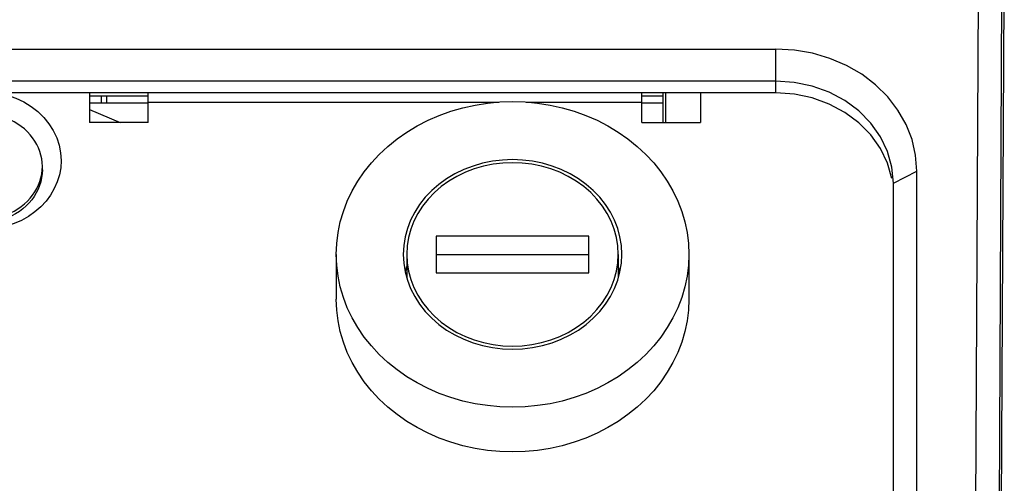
# Model space of a CAD drawing. Extents: x 0 to 420, y 0 to 297.
# Tile 37 of 124: x 47.25 to 55.62, y 165.57 to 169.51. Entities that reach past the tile are written whole.
import ezdxf

# ---------------------------------------------------------------- set-up
doc = ezdxf.new("R2010")
doc.units = 0
doc.header["$LTSCALE"] = 23.1
doc.layers.get('0').update_dxf_attribs({"linetype": 'CONTINUOUS'})
doc.layers.add('02___PRT_ALL_AXES', color=7, linetype='CONTINUOUS')

msp = doc.modelspace()

# ---------------------------------------------------------------- linework, layer by layer
at = {"color": 7, "linetype": 'CONTINUOUS'}
for p, q in [((55.622447, 170.40638), (55.566672, 159.33638)), ((55.354587, 160.23638), (55.404795, 170.208849)), ((55.554327, 160.094818), (55.604309, 170.00638)), ((42.798764, 169.263784), (53.678764, 169.263784)), ((53.678764, 168.890579), (53.678764, 169.263784)), ((53.678764, 168.990579), (42.798764, 168.990579)), ((53.835132, 168.979926), (53.678764, 168.990579)), ((53.678764, 168.890579), (42.798764, 168.890579)), ((47.838764, 168.890579), (47.838764, 168.639454)), ((48.338764, 168.639454), (48.338764, 168.890579)), ((52.538764, 168.639454), (52.538764, 168.890579)), ((52.738764, 168.890579), (52.738764, 168.639454)), ((53.038764, 168.890579), (53.038764, 168.639454)), ((47.838764, 168.80572), (48.338764, 168.80572)), ((47.938764, 168.86572), (47.938764, 168.80572)), ((48.338764, 168.81266), (51.322674, 168.81266)), ((51.554854, 168.81266), (52.538764, 168.81266)), ((52.538764, 168.80572), (52.718764, 168.80572)), ((47.838764, 168.75046), (48.100277, 168.639454)), ((48.338764, 168.639454), (47.838764, 168.639454)), ((52.538764, 168.639454), (53.038764, 168.639454)), ((47.437434, 168.233457), (47.438764, 168.265583)), ((47.438764, 168.235583), (47.438764, 168.265583)), ((54.678764, 168.124554), (54.878764, 168.224554)), ((54.878764, 161.469556), (54.878764, 168.224554)), ((54.678764, 161.369556), (54.678764, 168.124554)), ((50.788764, 167.673673), (50.788764, 167.361904)), ((52.088764, 167.673673), (50.788764, 167.673673)), ((52.088764, 167.361904), (52.088764, 167.673673)), ((50.538764, 167.517788), (50.538764, 167.317708)), ((52.088764, 167.513673), (50.788764, 167.513673)), ((52.338764, 167.517788), (52.338764, 167.317708)), ((50.788764, 167.361904), (52.088764, 167.361904))]:
    msp.add_line(p, q, dxfattribs=at)
at = {"color": 3, "linetype": 'CONTINUOUS'}
for p, q in [((47.838764, 168.86572), (48.338764, 168.86572)), ((52.538764, 168.86572), (52.718764, 168.86572))]:
    msp.add_line(p, q, dxfattribs=at)
at = {"color": 2, "linetype": 'CONTINUOUS'}
msp.add_line((47.988764, 168.80572), (47.988764, 168.86572), dxfattribs=at)
at = {"color": 7, "linetype": 'CONTINUOUS'}
for points in [[(54.878764, 168.224554), (54.868202, 168.361296), (54.837892, 168.493473), (54.787323, 168.622153), (54.718023, 168.744127), (54.630703, 168.857105), (54.527295, 168.959398), (54.409178, 169.048952), (54.278723, 169.124574), (54.137878, 169.184592), (53.989289, 169.228387), (53.836663, 169.254637), (53.678764, 169.263784)], [(54.678764, 168.124554), (54.666463, 168.259972), (54.629851, 168.392089), (54.569811, 168.517653), (54.487812, 168.633554), (54.385872, 168.736925), (54.266509, 168.825208), (54.132678, 168.896222), (53.987688, 168.948219), (53.835132, 168.979926)], [(47.064186, 168.890579), (47.070091, 168.889713), (47.143352, 168.871397), (47.213814, 168.846157), (47.280533, 168.814183), (47.342745, 168.775996), (47.399579, 168.731963), (47.450423, 168.68274), (47.494518, 168.628854), (47.53144, 168.571065), (47.56058, 168.510039), (47.581723, 168.446595), (47.594399, 168.381907), (47.598764, 168.315583)], [(54.665929, 168.161637), (54.629821, 168.29217), (54.569569, 168.417632), (54.487781, 168.533591), (54.385711, 168.636787), (54.266549, 168.725183), (54.132652, 168.796013), (53.987781, 168.848193), (53.837054, 168.879464), (53.678764, 168.890579)], [(47.438764, 168.265583), (47.437434, 168.297709), (47.433471, 168.329672), (47.426876, 168.361307), (47.4177, 168.392456), (47.405973, 168.422957), (47.391773, 168.452658), (47.375153, 168.481403), (47.356216, 168.509051), (47.335041, 168.535455), (47.311754, 168.560488), (47.286456, 168.584014), (47.259292, 168.605922), (47.230385, 168.62609), (47.199897, 168.644427), (47.167971, 168.660827), (47.13478, 168.67522), (47.100484, 168.687518), (47.065265, 168.697674), (47.029297, 168.70562), (46.992768, 168.711332), (46.955954, 168.714759), (46.918764, 168.715916)], [(47.598764, 168.315583), (47.595012, 168.254034), (47.584063, 168.193792), (47.565798, 168.134538), (47.540578, 168.077232), (47.508571, 168.022553), (47.470227, 167.97103), (47.425861, 167.92327), (47.376046, 167.879728), (47.32124, 167.840947), (47.262112, 167.807268), (47.199237, 167.77914), (47.133351, 167.756777), (47.065123, 167.740514), (46.995323, 167.73043), (46.924687, 167.726734), (46.853985, 167.729364), (46.784359, 167.73833), (46.715429, 167.75363)], [(52.368764, 167.517788), (52.364738, 167.592415), (52.352929, 167.665781), (52.333238, 167.738192), (52.305963, 167.808734), (52.271243, 167.876778), (52.229466, 167.941779), (52.1809, 168.003139), (52.126042, 168.060385), (52.065284, 168.112973), (51.999214, 168.160514), (51.928333, 168.202538), (51.853301, 168.238756), (51.77471, 168.268784), (51.693271, 168.292446), (51.609646, 168.309457), (51.524574, 168.319756), (51.438764, 168.32317), (51.352955, 168.319756), (51.267882, 168.309457), (51.184257, 168.292446), (51.102818, 168.268784), (51.024227, 168.238756), (50.949196, 168.202538), (50.878314, 168.160514), (50.812244, 168.112973), (50.751486, 168.060385), (50.696628, 168.003139), (50.648062, 167.941779), (50.606285, 167.876778), (50.571565, 167.808734), (50.544291, 167.738192), (50.524599, 167.665781), (50.51279, 167.592415), (50.508764, 167.517788)], [(52.338764, 167.517788), (52.334868, 167.590007), (52.32344, 167.661007), (52.304384, 167.731082), (52.277989, 167.799348), (52.244389, 167.865198), (52.203959, 167.928102), (52.15696, 167.987483), (52.103872, 168.042882), (52.045074, 168.093773), (51.981135, 168.139781), (51.91254, 168.180449), (51.839929, 168.215499), (51.763873, 168.244559), (51.685061, 168.267457), (51.604134, 168.283919), (51.521806, 168.293886), (51.438764, 168.29719), (51.355723, 168.293886), (51.273394, 168.283919), (51.192467, 168.267457), (51.113655, 168.244559), (51.0376, 168.215499), (50.964988, 168.180449), (50.896393, 168.139781), (50.832455, 168.093773), (50.773656, 168.042882), (50.720568, 167.987483), (50.673569, 167.928102), (50.633139, 167.865198), (50.599539, 167.799348), (50.573145, 167.731082), (50.554088, 167.661007), (50.54266, 167.590007), (50.538764, 167.517788)], [(47.438764, 168.235583), (47.43731, 168.201929), (47.432956, 168.168464), (47.425727, 168.135374), (47.415662, 168.102845), (47.402818, 168.071058), (47.387268, 168.040191), (47.369097, 168.010416), (47.348408, 167.981901), (47.325316, 167.954805), (47.299951, 167.929279), (47.272454, 167.905465), (47.242979, 167.883498), (47.211691, 167.8635), (47.178764, 167.845583), (47.144384, 167.829847), (47.108741, 167.81638), (47.072037, 167.805257), (47.034475, 167.796541), (46.996266, 167.79028), (46.957624, 167.786509), (46.918764, 167.78525)], [(46.918764, 167.81525), (46.955954, 167.816407), (46.992768, 167.819833), (47.029297, 167.825546), (47.065265, 167.833491), (47.100484, 167.843647), (47.13478, 167.855945), (47.167971, 167.870339), (47.199897, 167.886739), (47.230385, 167.905076), (47.259292, 167.925244), (47.286456, 167.947152), (47.311754, 167.970677), (47.335041, 167.995711), (47.356216, 168.022114), (47.375153, 168.049763), (47.391773, 168.078508), (47.405973, 168.108209), (47.4177, 168.138709), (47.426876, 168.169859), (47.433471, 168.201494), (47.437434, 168.233457)], [(50.508764, 167.517788), (50.51279, 167.443162), (50.524599, 167.369796), (50.544291, 167.297385), (50.571565, 167.226843), (50.606285, 167.158799), (50.648062, 167.093798), (50.696628, 167.032437), (50.751486, 166.975191), (50.812244, 166.922604), (50.878314, 166.875062), (50.949196, 166.833039), (51.024227, 166.796821), (51.102818, 166.766792), (51.184257, 166.743131), (51.267882, 166.72612), (51.352955, 166.71582), (51.438764, 166.712407), (51.524574, 166.71582), (51.609646, 166.72612), (51.693271, 166.743131), (51.77471, 166.766792), (51.853301, 166.796821), (51.928333, 166.833039), (51.999214, 166.875062), (52.065284, 166.922604), (52.126042, 166.975191), (52.1809, 167.032437), (52.229466, 167.093798), (52.271243, 167.158799), (52.305963, 167.226843), (52.333238, 167.297385), (52.352929, 167.369796), (52.364738, 167.443162), (52.368764, 167.517788)], [(50.538764, 167.517788), (50.54266, 167.445569), (50.554088, 167.37457), (50.573145, 167.304495), (50.599539, 167.236228), (50.633139, 167.170379), (50.673569, 167.107475), (50.720568, 167.048094), (50.773656, 166.992695), (50.832455, 166.941804), (50.896393, 166.895796), (50.964988, 166.855128), (51.0376, 166.820078), (51.113655, 166.791018), (51.192467, 166.768119), (51.273394, 166.751658), (51.355723, 166.74169), (51.438764, 166.738387), (51.521806, 166.74169), (51.604134, 166.751658), (51.685061, 166.768119), (51.763873, 166.791018), (51.839929, 166.820078), (51.91254, 166.855128), (51.981135, 166.895796), (52.045074, 166.941804), (52.103872, 166.992695), (52.15696, 167.048094), (52.203959, 167.107475), (52.244389, 167.170379), (52.277989, 167.236228), (52.304384, 167.304495), (52.32344, 167.37457), (52.334868, 167.445569), (52.338764, 167.517788)], [(50.538764, 167.416791), (50.526634, 167.374915), (50.52531, 167.367181)], [(52.352218, 167.367181), (52.350894, 167.374915), (52.338764, 167.416791)]]:
    msp.add_lwpolyline(points, dxfattribs=at)
at = {"layer": '02___PRT_ALL_AXES', "color": 7, "linetype": 'CONTINUOUS'}
for p, q in [((52.718764, 168.890579), (52.718764, 168.639454)), ((49.938764, 167.517788), (49.938764, 167.137788)), ((52.938764, 167.517788), (52.938764, 167.137788))]:
    msp.add_line(p, q, dxfattribs=at)
for points in [[(49.938764, 167.517788), (49.94262, 167.610695), (49.954032, 167.702661), (49.973058, 167.793916), (49.999525, 167.88377), (50.033353, 167.971751), (50.074316, 168.057428), (50.122258, 168.140345), (50.176884, 168.220101), (50.237964, 168.296265), (50.30514, 168.368477), (50.378114, 168.436338), (50.456473, 168.499536), (50.539856, 168.557712), (50.627803, 168.610609), (50.719898, 168.657916), (50.815642, 168.699435), (50.914573, 168.73491), (51.016165, 168.764206), (51.119919, 168.787127), (51.225292, 168.803604), (51.331756, 168.813504), (51.438764, 168.816826), (51.545772, 168.813504), (51.652236, 168.803604), (51.757609, 168.787127), (51.861363, 168.764206), (51.962955, 168.73491), (52.061887, 168.699435), (52.157631, 168.657916), (52.249725, 168.610609), (52.337672, 168.557712), (52.421055, 168.499536), (52.499414, 168.436338), (52.572388, 168.368477), (52.639564, 168.296265), (52.700644, 168.220101), (52.75527, 168.140345), (52.803212, 168.057428), (52.844175, 167.971751), (52.878004, 167.88377), (52.90447, 167.793916), (52.923496, 167.702661), (52.934908, 167.610695), (52.938764, 167.517788)], [(52.938764, 167.517788), (52.934908, 167.424882), (52.923496, 167.332916), (52.90447, 167.241661), (52.878004, 167.151807), (52.844175, 167.063826), (52.803212, 166.978148), (52.75527, 166.895232), (52.700644, 166.815475), (52.639564, 166.739311), (52.572388, 166.667099), (52.499414, 166.599239), (52.421055, 166.536041), (52.337672, 166.477865), (52.249725, 166.424968), (52.157631, 166.377661), (52.061887, 166.336142), (51.962955, 166.300667), (51.861363, 166.27137), (51.757609, 166.24845), (51.652236, 166.231973), (51.545772, 166.222073), (51.438764, 166.21875), (51.331756, 166.222073), (51.225292, 166.231973), (51.119919, 166.24845), (51.016165, 166.27137), (50.914573, 166.300667), (50.815642, 166.336142), (50.719898, 166.377661), (50.627803, 166.424968), (50.539856, 166.477865), (50.456473, 166.536041), (50.378114, 166.599239), (50.30514, 166.667099), (50.237964, 166.739311), (50.176884, 166.815475), (50.122258, 166.895232), (50.074316, 166.978148), (50.033353, 167.063826), (49.999525, 167.151807), (49.973058, 167.241661), (49.954032, 167.332916), (49.94262, 167.424882), (49.938764, 167.517788)], [(52.938764, 167.137788), (52.934908, 167.044882), (52.923496, 166.952916), (52.90447, 166.861661), (52.878004, 166.771807), (52.844175, 166.683826), (52.803212, 166.598148), (52.75527, 166.515232), (52.700644, 166.435475), (52.639564, 166.359311), (52.572388, 166.287099), (52.499414, 166.219239), (52.421055, 166.156041), (52.337672, 166.097865), (52.249725, 166.044968), (52.157631, 165.997661), (52.061887, 165.956142), (51.962955, 165.920667), (51.861363, 165.89137), (51.757609, 165.86845), (51.652236, 165.851973), (51.545772, 165.842073), (51.438764, 165.83875), (51.331756, 165.842073), (51.225292, 165.851973), (51.119919, 165.86845), (51.016165, 165.89137), (50.914573, 165.920667), (50.815642, 165.956142), (50.719898, 165.997661), (50.627803, 166.044968), (50.539856, 166.097865), (50.456473, 166.156041), (50.378114, 166.219239), (50.30514, 166.287099), (50.237964, 166.359311), (50.176884, 166.435475), (50.122258, 166.515232), (50.074316, 166.598148), (50.033353, 166.683826), (49.999525, 166.771807), (49.973058, 166.861661), (49.954032, 166.952916), (49.94262, 167.044882), (49.938764, 167.137788)]]:
    msp.add_lwpolyline(points, dxfattribs=at)

doc.saveas('drawing.dxf')
